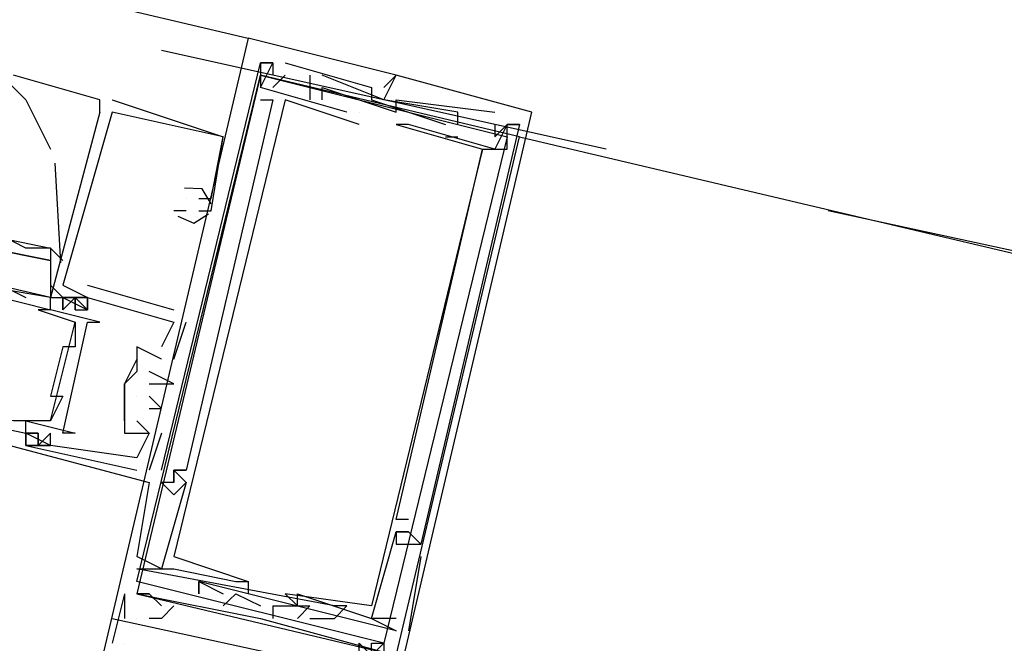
# Model space of a CAD drawing. Header units: feet. Extents: x -79 to 198, y -22 to 181.
# Tile 70 of 96: x 116.593 to 117.657, y 93.218 to 93.891. Entities that reach past the tile are written whole.
import ezdxf

# ---------------------------------------------------------------- set-up
doc = ezdxf.new("R2010")
doc.units = ezdxf.units.FT
doc.layers.add('A-LINEA', color=7, linetype='CONTINUOUS')

msp = doc.modelspace()

# ---------------------------------------------------------------- linework, layer by layer
at = {"layer": 'A-LINEA'}
for p, q in [((108.5333, 95.8311), (116.84, 93.8711)), ((116.84, 93.8711), (116.84, 93.8711)), ((116.84, 93.8711), (116.84, 93.8711)), ((116.84, 93.8711), (116.84, 93.8711)), ((117.2267, 93.7511), (116.7467, 93.8578)), ((116.8533, 93.8444), (116.8533, 93.8444)), ((116.8533, 93.8444), (116.8533, 93.8444)), ((116.8533, 93.8444), (116.8533, 93.8444)), ((116.8533, 93.8444), (116.8533, 93.8444)), ((116.8533, 93.8444), (116.8533, 93.8444)), ((116.8533, 93.8444), (116.8533, 93.8444)), ((116.8667, 93.8444), (116.8667, 93.8444)), ((116.8667, 93.8444), (116.8667, 93.8444)), ((116.8667, 93.8444), (116.8667, 93.8444)), ((116.8667, 93.8444), (116.8667, 93.8444)), ((116.8667, 93.8444), (116.8667, 93.8444)), ((116.8667, 93.8444), (116.8667, 93.8444)), ((116.88, 93.8444), (116.88, 93.8444)), ((116.88, 93.8444), (116.88, 93.8444)), ((116.88, 93.8444), (116.88, 93.8444)), ((116.68, 93.8044), (116.5867, 93.8311)), ((116.8533, 93.8311), (116.8533, 93.8311)), ((116.8533, 93.8311), (116.8533, 93.8311)), ((116.8533, 93.8311), (116.8533, 93.8311)), ((116.8667, 93.8178), (116.88, 93.8311)), ((116.8667, 93.8311), (116.8667, 93.8311)), ((116.8667, 93.8178), (116.88, 93.8311)), ((116.8667, 93.8311), (116.8667, 93.8311)), ((116.8667, 93.8178), (116.88, 93.8311)), ((116.8667, 93.8311), (116.8667, 93.8311)), ((116.88, 93.8311), (116.88, 93.8311)), ((116.88, 93.8311), (116.88, 93.8311)), ((116.88, 93.8311), (116.88, 93.8311)), ((116.9067, 93.8311), (116.9067, 93.8044)), ((116.9067, 93.8311), (116.9067, 93.8311)), ((116.9067, 93.8311), (116.9067, 93.8044)), ((116.9067, 93.8311), (116.9067, 93.8311)), ((116.9067, 93.8311), (116.9067, 93.8044)), ((116.9067, 93.8311), (116.9067, 93.8311)), ((116.9867, 93.8044), (116.92, 93.8311)), ((116.92, 93.8311), (116.92, 93.8311)), ((116.9867, 93.8044), (116.92, 93.8311)), ((116.92, 93.8311), (116.92, 93.8311)), ((116.9867, 93.8044), (116.92, 93.8311)), ((116.92, 93.8311), (116.92, 93.8311)), ((117, 93.8311), (117, 93.8311)), ((117, 93.8311), (117, 93.8311)), ((117, 93.8311), (117, 93.8311)), ((117, 93.8311), (117, 93.8311)), ((117, 93.8311), (117, 93.8311)), ((117, 93.8311), (117, 93.8311)), ((116.8533, 93.8178), (116.8533, 93.8178)), ((116.8533, 93.8178), (116.8533, 93.8178)), ((116.8533, 93.8178), (116.8533, 93.8178)), ((116.8533, 93.8178), (116.8533, 93.8178)), ((116.8533, 93.8178), (116.8533, 93.8178)), ((116.8533, 93.8178), (116.8533, 93.8178)), ((116.8667, 93.8178), (116.8667, 93.8178)), ((116.8667, 93.8178), (116.8667, 93.8178)), ((116.8667, 93.8178), (116.8667, 93.8178)), ((116.92, 93.8178), (116.92, 93.8178)), ((116.92, 93.8178), (116.92, 93.8178)), ((116.92, 93.8178), (116.92, 93.8178)), ((116.9733, 93.8178), (116.9733, 93.8178)), ((116.9733, 93.8178), (116.9733, 93.8178)), ((116.9733, 93.8178), (116.9733, 93.8178)), ((116.9867, 93.8178), (116.9867, 93.8178)), ((116.9867, 93.8178), (116.9867, 93.8178)), ((116.9867, 93.8178), (116.9867, 93.8178)), ((116.68, 93.7911), (116.68, 93.8044)), ((116.68, 93.7911), (116.68, 93.8044)), ((116.68, 93.7911), (116.68, 93.8044)), ((116.6933, 93.8044), (116.8133, 93.7644)), ((116.6933, 93.8044), (116.6933, 93.8044)), ((116.6933, 93.8044), (116.8133, 93.7644)), ((116.6933, 93.8044), (116.6933, 93.8044)), ((116.6933, 93.8044), (116.8133, 93.7644)), ((116.6933, 93.8044), (116.6933, 93.8044)), ((116.8533, 93.8044), (116.8533, 93.8044)), ((116.8533, 93.8044), (116.8533, 93.8044)), ((116.8533, 93.8044), (116.8533, 93.8044)), ((116.8667, 93.8044), (116.8667, 93.8044)), ((116.8667, 93.8044), (116.8667, 93.8044)), ((116.8667, 93.8044), (116.8667, 93.8044)), ((116.88, 93.8044), (116.88, 93.8044)), ((116.88, 93.8044), (116.88, 93.8044)), ((116.88, 93.8044), (116.88, 93.8044)), ((116.9067, 93.8044), (116.9067, 93.8044)), ((116.9067, 93.8044), (116.9067, 93.8044)), ((116.9067, 93.8044), (116.9067, 93.8044)), ((116.92, 93.8044), (116.92, 93.8044)), ((116.92, 93.8044), (116.92, 93.8044)), ((116.92, 93.8044), (116.92, 93.8044)), ((116.9733, 93.8044), (116.9733, 93.8044)), ((116.9733, 93.8044), (116.9733, 93.8044)), ((116.9733, 93.8044), (116.9733, 93.8044)), ((116.9867, 93.8044), (116.9867, 93.8044)), ((116.9867, 93.8044), (116.9867, 93.8044)), ((116.9867, 93.8044), (116.9867, 93.8044)), ((116.9867, 93.8044), (116.9867, 93.8044)), ((116.9867, 93.8044), (116.9867, 93.8044)), ((116.9867, 93.8044), (116.9867, 93.8044)), ((117, 93.8044), (117, 93.8044)), ((117, 93.8044), (117, 93.8044)), ((117, 93.8044), (117, 93.8044)), ((116.68, 93.7911), (116.68, 93.7911)), ((116.68, 93.7911), (116.68, 93.7911)), ((116.68, 93.7911), (116.68, 93.7911)), ((116.6933, 93.7911), (116.6933, 93.7911)), ((116.6933, 93.7911), (116.6933, 93.7911)), ((116.6933, 93.7911), (116.6933, 93.7911)), ((116.6933, 93.7911), (116.6933, 93.7911)), ((116.6933, 93.7911), (116.6933, 93.7911)), ((116.6933, 93.7911), (116.6933, 93.7911)), ((116.9467, 93.7911), (116.9467, 93.7911)), ((116.9467, 93.7911), (116.9467, 93.7911)), ((116.9467, 93.7911), (116.9467, 93.7911)), ((116.96, 93.7911), (116.96, 93.7911)), ((116.96, 93.7911), (116.96, 93.7911)), ((116.96, 93.7911), (116.96, 93.7911)), ((116.96, 93.7911), (116.96, 93.7911)), ((116.96, 93.7911), (116.96, 93.7911)), ((116.96, 93.7911), (116.96, 93.7911)), ((117, 93.7911), (117, 93.7911)), ((117, 93.7911), (117, 93.7911)), ((117, 93.7911), (117, 93.7911)), ((117.0667, 93.7911), (117.0667, 93.7911)), ((117.0667, 93.7911), (117.0667, 93.7911)), ((117.0667, 93.7911), (117.0667, 93.7911)), ((117.1067, 93.7911), (117.1067, 93.7911)), ((117.1067, 93.7911), (117.1067, 93.7911)), ((117.1067, 93.7911), (117.1067, 93.7911)), ((117.1467, 93.7911), (117.1467, 93.7911)), ((117.1467, 93.7911), (117.1467, 93.7911)), ((117.1467, 93.7911), (117.1467, 93.7911)), ((116.96, 93.7778), (116.96, 93.7778)), ((116.96, 93.7778), (116.96, 93.7778)), ((116.96, 93.7778), (116.96, 93.7778)), ((117, 93.7778), (117, 93.7778)), ((117, 93.7778), (117, 93.7778)), ((117, 93.7778), (117, 93.7778)), ((117, 93.7778), (117, 93.7778)), ((117, 93.7778), (117, 93.7778)), ((117, 93.7778), (117, 93.7778)), ((117.0133, 93.7778), (117.0133, 93.7778)), ((117.0133, 93.7778), (117.0133, 93.7778)), ((117.0133, 93.7778), (117.0133, 93.7778)), ((117.0133, 93.7778), (117.0133, 93.7778)), ((117.0133, 93.7778), (117.0133, 93.7778)), ((117.0133, 93.7778), (117.0133, 93.7778)), ((117.0533, 93.7778), (117.0533, 93.7778)), ((117.0533, 93.7778), (117.0533, 93.7778)), ((117.0533, 93.7778), (117.0533, 93.7778)), ((117.0667, 93.7778), (117.0667, 93.7778)), ((117.0667, 93.7778), (117.0667, 93.7778)), ((117.0667, 93.7778), (117.0667, 93.7778)), ((117.1067, 93.7778), (117.1067, 93.7778)), ((117.1067, 93.7778), (117.1067, 93.7778)), ((117.1067, 93.7778), (117.1067, 93.7778)), ((117.12, 93.7778), (117.12, 93.7778)), ((117.12, 93.7778), (117.12, 93.7778)), ((117.12, 93.7778), (117.12, 93.7778)), ((117.12, 93.7778), (117.12, 93.7778)), ((117.12, 93.7778), (117.12, 93.7778)), ((117.12, 93.7778), (117.12, 93.7778)), ((117.12, 93.7778), (117.12, 93.7778)), ((117.12, 93.7778), (117.12, 93.7778)), ((117.12, 93.7778), (117.12, 93.7778)), ((117.12, 93.7778), (117.12, 93.7778)), ((117.12, 93.7778), (117.12, 93.7778)), ((117.12, 93.7778), (117.12, 93.7778)), ((117.12, 93.7778), (117.12, 93.7778)), ((117.12, 93.7778), (117.12, 93.7778)), ((117.12, 93.7778), (117.12, 93.7778)), ((117.1333, 93.7778), (117.1333, 93.7778)), ((117.1333, 93.7778), (117.1333, 93.7778)), ((117.1333, 93.7778), (117.1333, 93.7778)), ((117.1333, 93.7778), (117.1333, 93.7778)), ((117.1333, 93.7778), (117.1333, 93.7778)), ((117.1333, 93.7778), (117.1333, 93.7778)), ((117.1333, 93.7778), (117.1333, 93.7778)), ((117.1333, 93.7778), (117.1333, 93.7778)), ((117.1333, 93.7778), (117.1333, 93.7778)), ((116.8133, 93.7644), (116.8133, 93.7644)), ((116.8133, 93.7644), (116.8133, 93.7644)), ((116.8133, 93.7644), (116.8133, 93.7644)), ((116.8133, 93.7644), (116.8133, 93.7644)), ((116.8133, 93.7644), (116.8133, 93.7644)), ((116.8133, 93.7644), (116.8133, 93.7644)), ((117.0533, 93.7644), (117.0667, 93.7644)), ((117.0533, 93.7644), (117.0533, 93.7644)), ((117.0533, 93.7644), (117.0667, 93.7644)), ((117.0533, 93.7644), (117.0533, 93.7644)), ((117.0533, 93.7644), (117.0667, 93.7644)), ((117.0533, 93.7644), (117.0533, 93.7644)), ((117.0667, 93.7644), (117.0667, 93.7644)), ((117.0667, 93.7644), (117.0667, 93.7644)), ((117.0667, 93.7644), (117.0667, 93.7644)), ((117.1067, 93.7644), (117.1067, 93.7644)), ((117.1067, 93.7644), (117.1067, 93.7644)), ((117.1067, 93.7644), (117.1067, 93.7644)), ((117.1333, 93.7644), (121.0933, 92.8311)), ((117.0933, 93.7511), (117.0933, 93.7511)), ((117.0933, 93.7511), (117.0933, 93.7511)), ((117.0933, 93.7511), (117.0933, 93.7511)), ((117.0933, 93.7511), (117.0933, 93.7511)), ((117.0933, 93.7511), (117.0933, 93.7511)), ((117.0933, 93.7511), (117.0933, 93.7511)), ((117.0933, 93.7511), (117.0933, 93.7511)), ((117.0933, 93.7511), (117.0933, 93.7511)), ((117.0933, 93.7511), (117.0933, 93.7511)), ((117.0933, 93.7511), (117.0933, 93.7511)), ((117.0933, 93.7511), (117.0933, 93.7511)), ((117.0933, 93.7511), (117.0933, 93.7511)), ((117.1067, 93.7511), (117.1067, 93.7511)), ((117.1067, 93.7511), (117.1067, 93.7511)), ((117.1067, 93.7511), (117.1067, 93.7511)), ((117.1067, 93.7511), (117.1067, 93.7511)), ((117.1067, 93.7511), (117.1067, 93.7511)), ((117.1067, 93.7511), (117.1067, 93.7511)), ((117.12, 93.7511), (117.12, 93.7511)), ((117.12, 93.7511), (117.12, 93.7511)), ((117.12, 93.7511), (117.12, 93.7511)), ((117.12, 93.7511), (117.12, 93.7511)), ((117.12, 93.7511), (117.12, 93.7511)), ((117.12, 93.7511), (117.12, 93.7511)), ((116.6379, 93.6284), (116.6317, 93.7361)), ((116.7733, 93.6978), (116.7733, 93.6978)), ((116.7733, 93.6978), (116.7733, 93.6978)), ((116.7733, 93.6978), (116.7733, 93.6978)), ((116.7867, 93.6978), (116.7867, 93.6978)), ((116.7867, 93.6978), (116.7867, 93.6978)), ((116.7867, 93.6978), (116.7867, 93.6978)), ((116.8, 93.6978), (116.8, 93.6978)), ((116.8, 93.6978), (116.8, 93.6978)), ((116.8, 93.6978), (116.8, 93.6978)), ((116.7733, 93.6844), (116.76, 93.6844)), ((116.76, 93.6844), (116.76, 93.6844)), ((116.7733, 93.6844), (116.76, 93.6844)), ((116.76, 93.6844), (116.76, 93.6844)), ((116.7733, 93.6844), (116.76, 93.6844)), ((116.76, 93.6844), (116.76, 93.6844)), ((116.7733, 93.6844), (116.7733, 93.6844)), ((116.7733, 93.6844), (116.7733, 93.6844)), ((116.7733, 93.6844), (116.7733, 93.6844)), ((116.7867, 93.6844), (116.7867, 93.6844)), ((116.7867, 93.6844), (116.7867, 93.6844)), ((116.7867, 93.6844), (116.7867, 93.6844)), ((116.8, 93.6844), (116.8, 93.6844)), ((116.8, 93.6844), (116.8, 93.6844)), ((116.8, 93.6844), (116.8, 93.6844)), ((117.96, 93.5778), (117.4667, 93.6844)), ((116.64, 93.6311), (116.6267, 93.6444)), ((116.6267, 93.5911), (116.4533, 93.6311)), ((116.6267, 93.5911), (116.5467, 93.6044)), ((116.5733, 93.6044), (116.6, 93.5911)), ((116.64, 93.5911), (116.6267, 93.6044)), ((116.64, 93.6044), (116.64, 93.6044)), ((116.64, 93.6044), (116.64, 93.6044)), ((116.64, 93.6044), (116.64, 93.6044)), ((116.6667, 93.6044), (116.76, 93.5778)), ((116.6667, 93.6044), (116.6667, 93.6044)), ((116.6667, 93.6044), (116.76, 93.5778)), ((116.6667, 93.6044), (116.6667, 93.6044)), ((116.6667, 93.6044), (116.76, 93.5778)), ((116.6667, 93.6044), (116.6667, 93.6044)), ((116.6267, 93.5911), (116.6267, 93.5911)), ((116.6267, 93.5911), (116.6267, 93.5911)), ((116.6267, 93.5911), (116.6267, 93.5911)), ((116.6267, 93.5911), (116.6267, 93.5911)), ((116.64, 93.5911), (116.64, 93.5778)), ((116.64, 93.5911), (116.64, 93.5911)), ((116.64, 93.5911), (116.64, 93.5778)), ((116.64, 93.5911), (116.64, 93.5911)), ((116.64, 93.5911), (116.64, 93.5778)), ((116.64, 93.5911), (116.64, 93.5911)), ((116.6533, 93.5911), (116.6533, 93.5911)), ((116.6533, 93.5911), (116.6533, 93.5911)), ((116.6533, 93.5911), (116.6533, 93.5911)), ((116.6667, 93.5911), (116.6667, 93.5911)), ((116.6667, 93.5911), (116.6667, 93.5911)), ((116.6667, 93.5911), (116.6667, 93.5911)), ((116.6667, 93.5911), (116.6667, 93.5911)), ((116.6667, 93.5911), (116.6667, 93.5911)), ((116.6667, 93.5911), (116.6667, 93.5911)), ((116.6667, 93.5911), (116.6667, 93.5911)), ((116.6667, 93.5911), (116.6667, 93.5911)), ((116.6667, 93.5911), (116.6667, 93.5911)), ((116.6133, 93.5778), (116.6133, 93.5778)), ((116.6267, 93.5778), (116.6267, 93.5778)), ((116.6267, 93.5778), (116.6267, 93.5778)), ((116.6533, 93.5778), (116.6533, 93.5778)), ((116.6533, 93.5778), (116.6533, 93.5778)), ((116.6533, 93.5778), (116.6533, 93.5778)), ((116.6533, 93.5778), (116.6533, 93.5778)), ((116.6533, 93.5778), (116.6533, 93.5778)), ((116.6533, 93.5778), (116.6533, 93.5778)), ((116.6667, 93.5778), (116.6667, 93.5778)), ((116.6667, 93.5778), (116.6667, 93.5778)), ((116.6667, 93.5778), (116.6667, 93.5778)), ((116.6667, 93.5778), (116.6667, 93.5778)), ((116.6667, 93.5778), (116.6667, 93.5778)), ((116.6667, 93.5778), (116.6667, 93.5778)), ((116.76, 93.5778), (116.76, 93.5778)), ((116.76, 93.5778), (116.76, 93.5778)), ((116.76, 93.5778), (116.76, 93.5778)), ((116.6267, 93.4578), (116.6533, 93.5644)), ((116.6267, 93.4578), (116.6533, 93.5644)), ((116.6267, 93.4578), (116.6533, 93.5644)), ((116.6533, 93.5644), (116.6533, 93.5644)), ((116.6667, 93.5644), (116.6667, 93.5644)), ((116.68, 93.5644), (116.68, 93.5644)), ((116.76, 93.5644), (116.76, 93.5644)), ((116.76, 93.5644), (116.76, 93.5644)), ((116.76, 93.5644), (116.76, 93.5644)), ((116.76, 93.5644), (116.76, 93.5644)), ((116.76, 93.5644), (116.76, 93.5644)), ((116.76, 93.5644), (116.76, 93.5644)), ((116.7733, 93.5644), (116.7733, 93.5644)), ((116.7733, 93.5644), (116.7733, 93.5644)), ((116.7733, 93.5644), (116.7733, 93.5644)), ((116.6533, 93.5511), (116.6533, 93.5511)), ((116.64, 93.5378), (116.64, 93.5378)), ((116.6533, 93.5378), (116.6533, 93.5378)), ((116.72, 93.5378), (116.72, 93.5378)), ((116.72, 93.5378), (116.72, 93.5378)), ((116.72, 93.5378), (116.72, 93.5378)), ((116.7467, 93.5378), (116.7467, 93.5378)), ((116.7467, 93.5378), (116.7467, 93.5378)), ((116.7467, 93.5378), (116.7467, 93.5378)), ((116.72, 93.5244), (116.72, 93.5244)), ((116.72, 93.5244), (116.72, 93.5111)), ((116.72, 93.5244), (116.72, 93.5244)), ((116.72, 93.5244), (116.72, 93.5244)), ((116.7467, 93.5244), (116.7467, 93.5244)), ((116.7467, 93.5244), (116.7467, 93.5244)), ((116.7467, 93.5244), (116.7467, 93.5244)), ((116.7467, 93.5244), (116.7467, 93.5244)), ((116.7467, 93.5244), (116.7467, 93.5244)), ((116.7467, 93.5244), (116.7467, 93.5244)), ((116.7467, 93.5244), (116.7467, 93.5244)), ((116.7467, 93.5244), (116.7467, 93.5244)), ((116.7467, 93.5244), (116.7467, 93.5244)), ((116.76, 93.5244), (116.76, 93.5244)), ((116.76, 93.5244), (116.76, 93.5244)), ((116.76, 93.5244), (116.76, 93.5244)), ((116.7333, 93.5111), (116.7333, 93.5111)), ((116.7333, 93.5111), (116.7333, 93.5111)), ((116.7333, 93.5111), (116.7333, 93.5111)), ((116.3333, 93.4978), (116.7333, 93.3911)), ((116.7067, 93.4978), (116.7067, 93.4978)), ((116.7067, 93.4978), (116.7067, 93.4978)), ((116.7067, 93.4978), (116.7067, 93.4978)), ((116.7067, 93.4978), (116.7067, 93.4978)), ((116.7067, 93.4978), (116.7067, 93.4978)), ((116.7333, 93.4978), (116.7333, 93.4978)), ((116.7333, 93.4978), (116.7333, 93.4978)), ((116.7333, 93.4978), (116.7333, 93.4978)), ((116.7467, 93.4978), (116.7467, 93.4978)), ((116.7467, 93.4978), (116.7467, 93.4978)), ((116.7467, 93.4978), (116.7467, 93.4978)), ((116.76, 93.4978), (116.76, 93.4978)), ((116.76, 93.4978), (116.76, 93.4978)), ((116.76, 93.4978), (116.76, 93.4978)), ((116.6267, 93.4844), (116.6267, 93.4844)), ((116.64, 93.4844), (116.64, 93.4844)), ((116.72, 93.4844), (116.72, 93.4844)), ((116.72, 93.4844), (116.72, 93.4844)), ((116.72, 93.4844), (116.72, 93.4844)), ((116.7333, 93.4844), (116.7333, 93.4844)), ((116.7333, 93.4844), (116.7333, 93.4844)), ((116.7333, 93.4844), (116.7333, 93.4844)), ((116.7067, 93.4711), (116.7067, 93.4711)), ((116.7067, 93.4711), (116.7067, 93.4711)), ((116.7067, 93.4711), (116.7067, 93.4711)), ((116.7333, 93.4711), (116.7333, 93.4711)), ((116.7333, 93.4711), (116.7333, 93.4711)), ((116.7333, 93.4711), (116.7333, 93.4711)), ((116.7467, 93.4711), (116.7467, 93.4711)), ((116.7467, 93.4711), (116.7467, 93.4711)), ((116.7467, 93.4711), (116.7467, 93.4711)), ((116.6, 93.4578), (116.6, 93.4578)), ((116.6267, 93.4578), (116.6267, 93.4578)), ((116.72, 93.4578), (116.72, 93.4578)), ((116.72, 93.4578), (116.72, 93.4578)), ((116.72, 93.4578), (116.72, 93.4578)), ((116.6, 93.4444), (116.6, 93.4444)), ((116.6, 93.4444), (116.6, 93.4444)), ((116.6, 93.4444), (116.6, 93.4444)), ((116.6, 93.4444), (116.6, 93.4444)), ((116.6, 93.4444), (116.6, 93.4444)), ((116.6, 93.4444), (116.6, 93.4444)), ((116.6, 93.4444), (116.6, 93.4444)), ((116.6133, 93.4444), (116.6, 93.4444)), ((116.6133, 93.4444), (116.6133, 93.4444)), ((116.6133, 93.4444), (116.6133, 93.4444)), ((116.6133, 93.4444), (116.6133, 93.4444)), ((116.6133, 93.4444), (116.6133, 93.4444)), ((116.6267, 93.4311), (116.6267, 93.4444)), ((116.6267, 93.4311), (116.6267, 93.4444)), ((116.64, 93.4444), (116.64, 93.4444)), ((116.6533, 93.4444), (116.6533, 93.4444)), ((116.7067, 93.4444), (116.7067, 93.4444)), ((116.7067, 93.4444), (116.7067, 93.4444)), ((116.7067, 93.4444), (116.7067, 93.4444)), ((116.72, 93.4444), (116.72, 93.4444)), ((116.72, 93.4444), (116.72, 93.4444)), ((116.72, 93.4444), (116.72, 93.4444)), ((116.7467, 93.4444), (116.7333, 93.4044)), ((116.7333, 93.4444), (116.7333, 93.4444)), ((116.7333, 93.4444), (116.7333, 93.4444)), ((116.7467, 93.4444), (116.7333, 93.4044)), ((116.7333, 93.4444), (116.7333, 93.4444)), ((116.7333, 93.4444), (116.7333, 93.4444)), ((116.7467, 93.4444), (116.7333, 93.4044)), ((116.7333, 93.4444), (116.7333, 93.4444)), ((116.7333, 93.4444), (116.7333, 93.4444)), ((116.7467, 93.4444), (116.7467, 93.4444)), ((116.7467, 93.4444), (116.7467, 93.4444)), ((116.7467, 93.4444), (116.7467, 93.4444)), ((116.6, 93.4311), (116.6, 93.4311)), ((116.6, 93.4311), (116.6, 93.4311)), ((116.6, 93.4311), (116.6, 93.4311)), ((116.6, 93.4311), (116.6, 93.4311)), ((116.6, 93.4311), (116.6, 93.4311)), ((116.6, 93.4311), (116.6, 93.4311)), ((116.6267, 93.4311), (116.6267, 93.4311)), ((116.6267, 93.4311), (116.6267, 93.4311)), ((116.6267, 93.4311), (116.6267, 93.4311)), ((116.6267, 93.4311), (116.6267, 93.4311)), ((116.72, 93.4178), (116.72, 93.4178)), ((116.72, 93.4178), (116.72, 93.4178)), ((116.72, 93.4178), (116.72, 93.4178)), ((116.72, 93.4044), (116.72, 93.4044)), ((116.72, 93.4044), (116.72, 93.4044)), ((116.72, 93.4044), (116.72, 93.4044)), ((116.7333, 93.4044), (116.7333, 93.4044)), ((116.7333, 93.4044), (116.7333, 93.4044)), ((116.7333, 93.4044), (116.7333, 93.4044)), ((116.7467, 93.4044), (116.7467, 93.4044)), ((116.7467, 93.4044), (116.7467, 93.4044)), ((116.7467, 93.4044), (116.7467, 93.4044)), ((116.76, 93.4044), (116.76, 93.4044)), ((116.76, 93.4044), (116.76, 93.4044)), ((116.76, 93.4044), (116.76, 93.4044)), ((116.76, 93.4044), (116.76, 93.4044)), ((116.76, 93.4044), (116.76, 93.4044)), ((116.76, 93.4044), (116.76, 93.4044)), ((116.76, 93.4044), (116.76, 93.4044)), ((116.76, 93.4044), (116.76, 93.4044)), ((116.76, 93.4044), (116.76, 93.4044)), ((116.7733, 93.4044), (116.7733, 93.4044)), ((116.7733, 93.4044), (116.7733, 93.4044)), ((116.7733, 93.4044), (116.7733, 93.4044)), ((116.7333, 93.3911), (116.72, 93.3111)), ((116.7333, 93.3911), (116.72, 93.3111)), ((116.7333, 93.3911), (116.72, 93.3111)), ((116.7333, 93.3911), (116.7333, 93.3911)), ((116.7333, 93.3911), (116.7333, 93.3911)), ((116.7333, 93.3911), (116.7333, 93.3911)), ((116.7467, 93.3911), (116.7467, 93.3911)), ((116.7467, 93.3911), (116.7467, 93.3911)), ((116.7467, 93.3911), (116.7467, 93.3911)), ((116.7467, 93.3911), (116.7467, 93.3911)), ((116.7467, 93.3911), (116.7467, 93.3911)), ((116.7467, 93.3911), (116.7467, 93.3911)), ((116.76, 93.3911), (116.76, 93.3911)), ((116.76, 93.3911), (116.76, 93.3911)), ((116.76, 93.3911), (116.76, 93.3911)), ((116.76, 93.3911), (116.76, 93.3911)), ((116.76, 93.3911), (116.76, 93.3911)), ((116.76, 93.3911), (116.76, 93.3911)), ((116.7733, 93.3911), (116.7733, 93.3911)), ((116.7733, 93.3911), (116.7733, 93.3911)), ((116.7733, 93.3911), (116.7733, 93.3911)), ((116.7733, 93.3911), (116.7733, 93.3911)), ((116.7733, 93.3911), (116.7733, 93.3911)), ((116.7733, 93.3911), (116.7733, 93.3911)), ((116.76, 93.3778), (116.76, 93.3778)), ((116.76, 93.3778), (116.76, 93.3778)), ((116.76, 93.3778), (116.76, 93.3778)), ((117, 93.3511), (117, 93.3511)), ((117.0133, 93.3511), (117, 93.3511)), ((117, 93.3511), (117, 93.3511)), ((117.0133, 93.3511), (117, 93.3511)), ((117, 93.3511), (117, 93.3511)), ((117.0133, 93.3511), (117, 93.3511)), ((117, 93.3511), (117, 93.3511)), ((117.0133, 93.3511), (117, 93.3511)), ((117, 93.3511), (117, 93.3511)), ((117.0133, 93.3511), (117, 93.3511)), ((117, 93.3511), (117, 93.3511)), ((117.0133, 93.3511), (117, 93.3511)), ((117.0133, 93.3511), (117.0133, 93.3511)), ((117.0133, 93.3511), (117.0133, 93.3511)), ((117.0133, 93.3511), (117.0133, 93.3511)), ((117.0133, 93.3511), (117.0133, 93.3511)), ((117.0133, 93.3511), (117.0133, 93.3511)), ((117.0133, 93.3511), (117.0133, 93.3511)), ((117, 93.3378), (117, 93.3378)), ((117, 93.3378), (117, 93.3378)), ((117, 93.3378), (117, 93.3378)), ((117, 93.3378), (117, 93.3378)), ((117, 93.3378), (117, 93.3378)), ((117, 93.3378), (117, 93.3378)), ((117, 93.3378), (117, 93.3378)), ((117, 93.3378), (117, 93.3378)), ((117, 93.3378), (117, 93.3378)), ((117.0133, 93.3378), (117.0133, 93.3378)), ((117.0133, 93.3378), (117.0133, 93.3378)), ((117.0133, 93.3378), (117.0133, 93.3378)), ((117.0133, 93.3378), (117.0133, 93.3378)), ((117.0133, 93.3378), (117.0133, 93.3378)), ((117.0133, 93.3378), (117.0133, 93.3378)), ((117.0133, 93.3378), (117.0133, 93.3378)), ((117.0133, 93.3378), (117.0133, 93.3378)), ((117.0133, 93.3378), (117.0133, 93.3378)), ((117, 93.3244), (117, 93.3244)), ((117, 93.3244), (117, 93.3244)), ((117, 93.3244), (117, 93.3244)), ((117.0267, 93.3244), (117.0267, 93.3244)), ((117.0267, 93.3244), (117.0267, 93.3244)), ((117.0267, 93.3244), (117.0267, 93.3244)), ((117.0267, 93.3244), (117.0267, 93.3244)), ((117.0267, 93.3244), (117.0267, 93.3244)), ((117.0267, 93.3244), (117.0267, 93.3244)), ((116.7467, 93.2978), (116.72, 93.3111)), ((116.72, 93.3111), (116.72, 93.3111)), ((116.72, 93.3111), (116.72, 93.3111)), ((116.7467, 93.2978), (116.72, 93.3111)), ((116.72, 93.3111), (116.72, 93.3111)), ((116.72, 93.3111), (116.72, 93.3111)), ((116.7467, 93.2978), (116.72, 93.3111)), ((116.72, 93.3111), (116.72, 93.3111)), ((116.72, 93.3111), (116.72, 93.3111)), ((116.76, 93.3111), (116.76, 93.3111)), ((116.76, 93.3111), (116.76, 93.3111)), ((116.76, 93.3111), (116.76, 93.3111)), ((117.0267, 93.3111), (117.0133, 93.2311)), ((117.0267, 93.3111), (117.0133, 93.2311)), ((117.0267, 93.3111), (117.0133, 93.2311)), ((117.0267, 93.3111), (117.0267, 93.3111)), ((117.0267, 93.3111), (117.0267, 93.3111)), ((117.0267, 93.3111), (117.0267, 93.3111)), ((116.72, 93.2978), (116.72, 93.2978)), ((116.72, 93.2978), (116.72, 93.2978)), ((116.72, 93.2978), (116.72, 93.2978)), ((116.72, 93.2978), (116.72, 93.2978)), ((116.72, 93.2978), (116.72, 93.2978)), ((116.72, 93.2978), (116.72, 93.2978)), ((116.7467, 93.2978), (116.7467, 93.2978)), ((116.7467, 93.2978), (116.7467, 93.2978)), ((116.7467, 93.2978), (116.7467, 93.2978)), ((116.76, 93.2978), (116.76, 93.2978)), ((116.76, 93.2978), (116.76, 93.2978)), ((116.76, 93.2978), (116.76, 93.2978)), ((116.7867, 93.2978), (116.7867, 93.2978)), ((116.7867, 93.2978), (116.7867, 93.2978)), ((116.7867, 93.2978), (116.7867, 93.2978)), ((116.7867, 93.2978), (116.7867, 93.2978)), ((116.7867, 93.2978), (116.7867, 93.2978)), ((116.7867, 93.2978), (116.7867, 93.2978)), ((117, 93.2311), (116.7867, 93.2844)), ((116.7867, 93.2844), (116.7867, 93.2844)), ((116.7867, 93.2844), (116.7867, 93.2844)), ((116.7867, 93.2844), (116.7867, 93.2844)), ((117, 93.2311), (116.7867, 93.2844)), ((116.7867, 93.2844), (116.7867, 93.2844)), ((116.7867, 93.2844), (116.7867, 93.2844)), ((116.7867, 93.2844), (116.7867, 93.2844)), ((117, 93.2311), (116.7867, 93.2844)), ((116.7867, 93.2844), (116.7867, 93.2844)), ((116.7867, 93.2844), (116.7867, 93.2844)), ((116.7867, 93.2844), (116.7867, 93.2844)), ((116.8267, 93.2844), (116.8267, 93.2844)), ((116.8267, 93.2844), (116.8267, 93.2844)), ((116.8267, 93.2844), (116.8267, 93.2844)), ((116.8267, 93.2844), (116.8267, 93.2844)), ((116.8267, 93.2844), (116.8267, 93.2844)), ((116.8267, 93.2844), (116.8267, 93.2844)), ((116.84, 93.2844), (116.84, 93.2844)), ((116.84, 93.2844), (116.84, 93.2844)), ((116.84, 93.2844), (116.84, 93.2844)), ((116.84, 93.2844), (116.84, 93.2844)), ((116.84, 93.2844), (116.84, 93.2844)), ((116.84, 93.2844), (116.84, 93.2844)), ((116.7067, 93.2711), (116.6933, 93.2178)), ((116.7067, 93.2711), (116.6933, 93.2178)), ((116.7067, 93.2711), (116.6933, 93.2178)), ((116.7067, 93.2711), (116.7067, 93.2711)), ((116.7067, 93.2711), (116.7067, 93.2711)), ((116.7067, 93.2711), (116.7067, 93.2711)), ((116.72, 93.2711), (116.8533, 93.2444)), ((116.72, 93.2711), (116.72, 93.2711)), ((116.72, 93.2711), (116.8533, 93.2444)), ((116.72, 93.2711), (116.72, 93.2711)), ((116.72, 93.2711), (116.8533, 93.2444)), ((116.72, 93.2711), (116.72, 93.2711)), ((116.7867, 93.2711), (116.7867, 93.2711)), ((116.7867, 93.2711), (116.7867, 93.2711)), ((116.7867, 93.2711), (116.7867, 93.2711)), ((116.8133, 93.2711), (116.8133, 93.2711)), ((116.8133, 93.2711), (116.8133, 93.2711)), ((116.8133, 93.2711), (116.8133, 93.2711)), ((116.8267, 93.2711), (116.8267, 93.2711)), ((116.8267, 93.2711), (116.8267, 93.2711)), ((116.8267, 93.2711), (116.8267, 93.2711)), ((116.84, 93.2711), (116.84, 93.2711)), ((116.84, 93.2711), (116.84, 93.2711)), ((116.84, 93.2711), (116.84, 93.2711)), ((116.88, 93.2711), (116.88, 93.2711)), ((116.88, 93.2711), (116.88, 93.2711)), ((116.88, 93.2711), (116.88, 93.2711)), ((116.88, 93.2711), (116.88, 93.2711)), ((116.88, 93.2711), (116.88, 93.2711)), ((116.88, 93.2711), (116.88, 93.2711)), ((116.8933, 93.2711), (116.8933, 93.2711)), ((116.8933, 93.2711), (116.8933, 93.2711)), ((116.8933, 93.2711), (116.8933, 93.2711)), ((116.8933, 93.2711), (116.8933, 93.2711)), ((116.8933, 93.2711), (116.8933, 93.2711)), ((116.8933, 93.2711), (116.8933, 93.2711)), ((116.8133, 93.2578), (116.8133, 93.2578)), ((116.8133, 93.2578), (116.8133, 93.2578)), ((116.8133, 93.2578), (116.8133, 93.2578)), ((116.8533, 93.2578), (116.8533, 93.2578)), ((116.8533, 93.2578), (116.8533, 93.2578)), ((116.8533, 93.2578), (116.8533, 93.2578)), ((116.8533, 93.2578), (116.8533, 93.2578)), ((116.8533, 93.2578), (116.8533, 93.2578)), ((116.8533, 93.2578), (116.8533, 93.2578)), ((116.8533, 93.2578), (116.8533, 93.2578)), ((116.8533, 93.2578), (116.8533, 93.2578)), ((116.8533, 93.2578), (116.8533, 93.2578)), ((116.8667, 93.2578), (116.8667, 93.2578)), ((116.8667, 93.2578), (116.8667, 93.2578)), ((116.8667, 93.2578), (116.8667, 93.2578)), ((116.8667, 93.2578), (116.8667, 93.2444)), ((116.8667, 93.2578), (116.8667, 93.2578)), ((116.8667, 93.2578), (116.8667, 93.2444)), ((116.8667, 93.2578), (116.8667, 93.2578)), ((116.8667, 93.2578), (116.8667, 93.2444)), ((116.8667, 93.2578), (116.8667, 93.2578)), ((116.8933, 93.2578), (116.8933, 93.2578)), ((116.8933, 93.2578), (116.8933, 93.2578)), ((116.8933, 93.2578), (116.8933, 93.2578)), ((116.8933, 93.2578), (116.8933, 93.2578)), ((116.8933, 93.2578), (116.8933, 93.2578)), ((116.8933, 93.2578), (116.8933, 93.2578)), ((116.9067, 93.2578), (116.9067, 93.2578)), ((116.9067, 93.2578), (116.9067, 93.2578)), ((116.9067, 93.2578), (116.9067, 93.2578)), ((116.9333, 93.2578), (116.9333, 93.2578)), ((116.9333, 93.2578), (116.9333, 93.2578)), ((116.9333, 93.2578), (116.9333, 93.2578)), ((116.9467, 93.2578), (116.9467, 93.2578)), ((116.9467, 93.2578), (116.9467, 93.2578)), ((116.9467, 93.2578), (116.9467, 93.2578)), ((116.9733, 93.2578), (116.9733, 93.2578)), ((116.9733, 93.2578), (116.9733, 93.2578)), ((116.9733, 93.2578), (116.9733, 93.2578)), ((116.9733, 93.2578), (116.9733, 93.2578)), ((116.9733, 93.2578), (116.9733, 93.2578)), ((116.9733, 93.2578), (116.9733, 93.2578)), ((116.6933, 93.2444), (117, 93.1778)), ((116.7333, 93.2444), (116.7333, 93.2444)), ((116.8533, 93.2444), (116.8533, 93.2444)), ((116.8533, 93.2444), (116.8533, 93.2444)), ((116.8533, 93.2444), (116.8533, 93.2444)), ((116.8533, 93.2444), (116.8533, 93.2444)), ((116.8533, 93.2444), (116.8533, 93.2444)), ((116.8533, 93.2444), (116.8533, 93.2444)), ((116.8667, 93.2444), (116.8667, 93.2444)), ((116.8667, 93.2444), (116.8667, 93.2444)), ((116.8667, 93.2444), (116.8667, 93.2444)), ((116.8933, 93.2444), (116.8933, 93.2444)), ((116.8933, 93.2444), (116.8933, 93.2444)), ((116.8933, 93.2444), (116.8933, 93.2444)), ((116.9067, 93.2444), (116.9333, 93.2444)), ((116.9067, 93.2444), (116.9067, 93.2444)), ((116.9067, 93.2444), (116.9333, 93.2444)), ((116.9067, 93.2444), (116.9067, 93.2444)), ((116.9067, 93.2444), (116.9333, 93.2444)), ((116.9067, 93.2444), (116.9067, 93.2444)), ((116.9333, 93.2444), (116.9333, 93.2444)), ((116.9333, 93.2444), (116.9333, 93.2444)), ((116.9333, 93.2444), (116.9333, 93.2444)), ((116.9333, 93.2444), (116.9333, 93.2444)), ((116.9333, 93.2444), (116.9333, 93.2444)), ((116.9333, 93.2444), (116.9333, 93.2444)), ((116.9733, 93.2444), (116.9733, 93.2444)), ((116.9733, 93.2444), (116.9733, 93.2444)), ((116.9733, 93.2444), (116.9733, 93.2444)), ((116.9733, 93.2444), (116.9733, 93.2444)), ((116.9733, 93.2444), (116.9733, 93.2444)), ((116.9733, 93.2444), (116.9733, 93.2444)), ((116.9733, 93.2444), (116.9733, 93.2444)), ((116.9733, 93.2444), (116.9733, 93.2444)), ((116.9733, 93.2444), (116.9733, 93.2444)), ((116.9733, 93.2444), (116.9733, 93.2444)), ((116.9733, 93.2444), (116.9733, 93.2444)), ((116.9733, 93.2444), (116.9733, 93.2444)), ((117, 93.2444), (117, 93.2444)), ((117, 93.2444), (117, 93.2444)), ((117, 93.2444), (117, 93.2444)), ((117, 93.2444), (117, 93.2444)), ((117, 93.2444), (117, 93.2444)), ((117, 93.2444), (117, 93.2444)), ((116.9333, 93.2311), (116.9333, 93.2311)), ((116.9333, 93.2311), (116.9333, 93.2311)), ((116.9333, 93.2311), (116.9333, 93.2311)), ((116.9333, 93.2311), (116.9333, 93.2311)), ((116.9333, 93.2311), (116.9333, 93.2311)), ((116.9333, 93.2311), (116.9333, 93.2311)), ((117, 93.2311), (117, 93.2311)), ((117, 93.2311), (117, 93.2311)), ((117, 93.2311), (117, 93.2311)), ((117, 93.2311), (117, 93.2311)), ((117, 93.2311), (117, 93.2311)), ((117, 93.2311), (117, 93.2311)), ((117, 93.2311), (117, 93.2311)), ((117, 93.2311), (117, 93.2311)), ((117, 93.2311), (117, 93.2311)), ((117.0133, 93.2311), (117.0133, 93.2311)), ((117.0133, 93.2311), (117.0133, 93.2311)), ((117.0133, 93.2311), (117.0133, 93.2311)), ((116.6933, 93.2178), (116.6933, 93.2178)), ((116.6933, 93.2178), (116.6933, 93.2178)), ((116.6933, 93.2178), (116.6933, 93.2178)), ((116.7067, 93.2178), (116.7067, 93.2178)), ((116.7067, 93.2178), (116.7067, 93.2178)), ((116.7067, 93.2178), (116.7067, 93.2178)), ((116.7067, 93.2178), (116.7067, 93.2178)), ((116.7067, 93.2178), (116.7067, 93.2178)), ((116.7067, 93.2178), (116.7067, 93.2178))]:
    msp.add_line(p, q, dxfattribs=at)
for points in [[(117.0667, 93.7778), (117.0667, 93.7911), (116.9867, 93.8044), (117, 93.8311), (116.84, 93.8711), (116.68, 93.1911), (116.6933, 93.1911), (116.6933, 93.2044)], [(117.0667, 93.7778), (117.0667, 93.7911), (116.9867, 93.8044), (117, 93.8311), (116.84, 93.8711), (116.68, 93.1911), (116.6933, 93.1911), (116.6933, 93.2044)], [(117.0667, 93.7778), (117.0667, 93.7911), (116.9867, 93.8044), (117, 93.8311), (116.84, 93.8711), (116.68, 93.1911), (116.6933, 93.1911), (116.6933, 93.2044)], [(116.5333, 93.8578), (116.56, 93.8444), (116.6, 93.8044), (116.6267, 93.7511)], [(116.7467, 93.4044), (116.8533, 93.8444), (116.8667, 93.8444), (116.8667, 93.8311)], [(116.7467, 93.4044), (116.8533, 93.8444), (116.8667, 93.8444), (116.8667, 93.8311)], [(116.7467, 93.4044), (116.8533, 93.8444), (116.8667, 93.8444), (116.8667, 93.8311)], [(116.9467, 93.7911), (116.8533, 93.8178), (116.8667, 93.8444), (116.8533, 93.8444), (116.8533, 93.8311), (116.8533, 93.8178)], [(116.9467, 93.7911), (116.8533, 93.8178), (116.8667, 93.8444), (116.8533, 93.8444), (116.8533, 93.8311), (116.8533, 93.8178)], [(116.9467, 93.7911), (116.8533, 93.8178), (116.8667, 93.8444), (116.8533, 93.8444), (116.8533, 93.8311), (116.8533, 93.8178)], [(116.88, 93.8444), (116.9733, 93.8178), (116.9733, 93.8044), (117.0533, 93.7778)], [(116.88, 93.8444), (116.9733, 93.8178), (116.9733, 93.8044), (117.0533, 93.7778)], [(116.88, 93.8444), (116.9733, 93.8178), (116.9733, 93.8044), (117.0533, 93.7778)], [(116.8533, 93.8311), (116.72, 93.2711), (117, 93.2044), (117.1333, 93.7644), (116.8533, 93.8311), (117.12, 93.7644), (116.9867, 93.2178), (116.72, 93.2844), (116.8533, 93.8311)], [(116.9867, 93.1244), (116.9867, 93.1244), (116.9867, 93.1111), (117.1467, 93.7911), (117, 93.8311), (116.9867, 93.8178)], [(116.9867, 93.1244), (116.9867, 93.1244), (116.9867, 93.1111), (117.1467, 93.7911), (117, 93.8311), (116.9867, 93.8178)], [(116.9867, 93.1244), (116.9867, 93.1244), (116.9867, 93.1111), (117.1467, 93.7911), (117, 93.8311), (116.9867, 93.8178)], [(116.92, 93.8044), (116.92, 93.8178), (117, 93.7911), (117, 93.8044), (117.1067, 93.7911)], [(116.92, 93.8044), (116.92, 93.8178), (117, 93.7911), (117, 93.8044), (117.1067, 93.7911)], [(116.92, 93.8044), (116.92, 93.8178), (117, 93.7911), (117, 93.8044), (117.1067, 93.7911)], [(116.8533, 93.8044), (116.8667, 93.8044), (116.7733, 93.4044), (116.76, 93.4044), (116.76, 93.3911), (116.76, 93.4044), (116.7733, 93.3911), (116.7467, 93.2978)], [(116.8533, 93.8044), (116.8667, 93.8044), (116.7733, 93.4044), (116.76, 93.4044), (116.76, 93.3911), (116.76, 93.4044), (116.7733, 93.3911), (116.7467, 93.2978)], [(116.8533, 93.8044), (116.8667, 93.8044), (116.7733, 93.4044), (116.76, 93.4044), (116.76, 93.3911), (116.76, 93.4044), (116.7733, 93.3911), (116.7467, 93.2978)], [(116.96, 93.7778), (116.88, 93.8044), (116.76, 93.3111), (116.84, 93.2844), (116.84, 93.2844)], [(116.96, 93.7778), (116.88, 93.8044), (116.76, 93.3111), (116.84, 93.2844), (116.84, 93.2844)], [(116.96, 93.7778), (116.88, 93.8044), (116.76, 93.3111), (116.84, 93.2844), (116.84, 93.2844)], [(116.68, 93.7911), (116.6267, 93.5911), (116.64, 93.5911), (116.6667, 93.5911), (116.6667, 93.5778), (116.6533, 93.5911), (116.6533, 93.5778), (116.6667, 93.5778), (116.6667, 93.5911), (116.76, 93.5644), (116.7467, 93.5378)], [(116.68, 93.7911), (116.6267, 93.5911), (116.64, 93.5911), (116.6667, 93.5911), (116.6667, 93.5778), (116.6533, 93.5911), (116.6533, 93.5778), (116.6667, 93.5778), (116.6667, 93.5911), (116.76, 93.5644), (116.7467, 93.5378)], [(116.68, 93.7911), (116.6267, 93.5911), (116.64, 93.5911), (116.6667, 93.5911), (116.6667, 93.5778), (116.6533, 93.5911), (116.6533, 93.5778), (116.6667, 93.5778), (116.6667, 93.5911), (116.76, 93.5644), (116.7467, 93.5378)], [(116.7867, 93.6978), (116.8, 93.6978), (116.8133, 93.7644), (116.6933, 93.7911), (116.64, 93.6044), (116.6667, 93.5911), (116.6667, 93.5911)], [(116.7867, 93.6978), (116.8, 93.6978), (116.8133, 93.7644), (116.6933, 93.7911), (116.64, 93.6044), (116.6667, 93.5911), (116.6667, 93.5911)], [(116.7867, 93.6978), (116.8, 93.6978), (116.8133, 93.7644), (116.6933, 93.7911), (116.64, 93.6044), (116.6667, 93.5911), (116.6667, 93.5911)], [(117.0133, 93.3511), (117, 93.3511), (117.0933, 93.7511), (117.12, 93.7511), (117.12, 93.7778), (117.1333, 93.7778), (117.12, 93.7778), (117.1067, 93.7511), (117.0133, 93.7778), (117, 93.7778), (117.0933, 93.7511), (116.9733, 93.2578), (116.88, 93.2711), (116.88, 93.2711), (116.8933, 93.2578), (116.8933, 93.2711), (116.9733, 93.2444), (117, 93.2311)], [(117.0133, 93.3511), (117, 93.3511), (117.0933, 93.7511), (117.12, 93.7511), (117.12, 93.7778), (117.1333, 93.7778), (117.12, 93.7778), (117.1067, 93.7511), (117.0133, 93.7778), (117, 93.7778), (117.0933, 93.7511), (116.9733, 93.2578), (116.88, 93.2711), (116.88, 93.2711), (116.8933, 93.2578), (116.8933, 93.2711), (116.9733, 93.2444), (117, 93.2311)], [(117.0133, 93.3511), (117, 93.3511), (117.0933, 93.7511), (117.12, 93.7511), (117.12, 93.7778), (117.1333, 93.7778), (117.12, 93.7778), (117.1067, 93.7511), (117.0133, 93.7778), (117, 93.7778), (117.0933, 93.7511), (116.9733, 93.2578), (116.88, 93.2711), (116.88, 93.2711), (116.8933, 93.2578), (116.8933, 93.2711), (116.9733, 93.2444), (117, 93.2311)], [(117.0133, 93.3511), (117, 93.3511), (117.0933, 93.7511), (117.12, 93.7511), (117.12, 93.7778), (117.1333, 93.7778), (117.12, 93.7778), (117.1067, 93.7511), (117.0133, 93.7778), (117, 93.7778), (117.0933, 93.7511), (116.9733, 93.2578), (116.88, 93.2711), (116.88, 93.2711), (116.8933, 93.2578), (116.8933, 93.2711), (116.9733, 93.2444), (117, 93.2311)], [(117.0133, 93.3511), (117, 93.3511), (117.0933, 93.7511), (117.12, 93.7511), (117.12, 93.7778), (117.1333, 93.7778), (117.12, 93.7778), (117.1067, 93.7511), (117.0133, 93.7778), (117, 93.7778), (117.0933, 93.7511), (116.9733, 93.2578), (116.88, 93.2711), (116.88, 93.2711), (116.8933, 93.2578), (116.8933, 93.2711), (116.9733, 93.2444), (117, 93.2311)], [(117.0133, 93.3511), (117, 93.3511), (117.0933, 93.7511), (117.12, 93.7511), (117.12, 93.7778), (117.1333, 93.7778), (117.12, 93.7778), (117.1067, 93.7511), (117.0133, 93.7778), (117, 93.7778), (117.0933, 93.7511), (116.9733, 93.2578), (116.88, 93.2711), (116.88, 93.2711), (116.8933, 93.2578), (116.8933, 93.2711), (116.9733, 93.2444), (117, 93.2311)], [(117.1067, 93.7778), (117.1067, 93.7644), (117.12, 93.7778), (117.1333, 93.7778), (117.0267, 93.3244), (117.0133, 93.3378), (117, 93.3378), (117, 93.3244), (117.0267, 93.3244)], [(117.1067, 93.7778), (117.1067, 93.7644), (117.12, 93.7778), (117.1333, 93.7778), (117.0267, 93.3244), (117.0133, 93.3378), (117, 93.3378), (117, 93.3244), (117.0267, 93.3244)], [(117.1067, 93.7778), (117.1067, 93.7644), (117.12, 93.7778), (117.1333, 93.7778), (117.0267, 93.3244), (117.0133, 93.3378), (117, 93.3378), (117, 93.3244), (117.0267, 93.3244)], [(116.7867, 93.6844), (116.8, 93.6844), (116.8133, 93.7644)], [(116.7867, 93.6844), (116.8, 93.6844), (116.8133, 93.7644)], [(116.7867, 93.6844), (116.8, 93.6844), (116.8133, 93.7644)], [(116.8, 93.6921), (116.7903, 93.7083), (116.7715, 93.7092)], [(116.8, 93.6921), (116.7903, 93.7083), (116.7715, 93.7092)], [(116.8, 93.6921), (116.7903, 93.7083), (116.7715, 93.7092)], [(116.7733, 93.6978), (116.7733, 93.6978), (116.7733, 93.6978)], [(116.7733, 93.6978), (116.7733, 93.6978), (116.7733, 93.6978)], [(116.7733, 93.6978), (116.7733, 93.6978), (116.7733, 93.6978)], [(116.7643, 93.6787), (116.7815, 93.6712), (116.7974, 93.6813)], [(116.7643, 93.6787), (116.7815, 93.6712), (116.7974, 93.6813)], [(116.7643, 93.6787), (116.7815, 93.6712), (116.7974, 93.6813)], [(116.6267, 93.6444), (116.6, 93.6444), (116.5733, 93.6578), (116.56, 93.6578), (116.56, 93.6578), (116.5067, 93.6578)], [(116.56, 93.6578), (116.56, 93.6578), (116.6267, 93.6444), (116.6267, 93.6311), (116.56, 93.6444), (116.56, 93.6578), (116.56, 93.6578)], [(116.5467, 93.6044), (116.56, 93.6444), (116.6267, 93.6311), (116.6267, 93.5911)], [(116.4667, 93.6178), (116.6267, 93.5778), (116.6133, 93.5778), (116.6533, 93.5644), (116.6533, 93.5511), (116.6533, 93.5378), (116.64, 93.5378), (116.6267, 93.4844), (116.64, 93.4844), (116.6267, 93.4578), (116.5867, 93.4578), (116.4267, 93.4844), (116.4267, 93.4978), (116.4133, 93.4978), (116.4267, 93.5111), (116.4533, 93.4978)], [(116.4133, 93.4844), (116.6, 93.4444), (116.6, 93.4578), (116.6533, 93.4444), (116.64, 93.4444), (116.6667, 93.5644), (116.68, 93.5644), (116.6267, 93.5778), (116.6267, 93.5911)], [(116.6533, 93.5911), (116.6533, 93.5778), (116.6533, 93.5911), (116.6533, 93.5778), (116.6533, 93.5911), (116.64, 93.5778), (116.64, 93.5911), (116.64, 93.5778)], [(116.64, 93.5911), (116.64, 93.5911), (116.64, 93.5911), (116.6667, 93.5778), (116.6667, 93.5911), (116.64, 93.5911)], [(116.6533, 93.5911), (116.6533, 93.5778), (116.6533, 93.5911), (116.6533, 93.5778), (116.6533, 93.5911), (116.64, 93.5778), (116.64, 93.5911), (116.64, 93.5778)], [(116.64, 93.5911), (116.64, 93.5911), (116.64, 93.5911), (116.6667, 93.5778), (116.6667, 93.5911), (116.64, 93.5911)], [(116.6533, 93.5911), (116.6533, 93.5778), (116.6533, 93.5911), (116.6533, 93.5778), (116.6533, 93.5911), (116.64, 93.5778), (116.64, 93.5911), (116.64, 93.5778)], [(116.64, 93.5911), (116.64, 93.5911), (116.64, 93.5911), (116.6667, 93.5778), (116.6667, 93.5911), (116.64, 93.5911)], [(116.6533, 93.5778), (116.6533, 93.5911), (116.6533, 93.5778)], [(116.6533, 93.5778), (116.6533, 93.5911), (116.6533, 93.5778)], [(116.6533, 93.5778), (116.6533, 93.5911), (116.6533, 93.5778)], [(116.76, 93.5244), (116.76, 93.5244), (116.7733, 93.5644)], [(116.76, 93.5244), (116.76, 93.5244), (116.7733, 93.5644)], [(116.76, 93.5244), (116.76, 93.5244), (116.7733, 93.5644)], [(116.7467, 93.5244), (116.72, 93.5378), (116.72, 93.5244), (116.7067, 93.4978), (116.7067, 93.4711), (116.7067, 93.4444), (116.7333, 93.4444)], [(116.7467, 93.5244), (116.72, 93.5378), (116.72, 93.5244), (116.7067, 93.4978), (116.7067, 93.4711), (116.7067, 93.4444), (116.7333, 93.4444)], [(116.7467, 93.5244), (116.72, 93.5378), (116.72, 93.5244), (116.7067, 93.4978), (116.7067, 93.4711), (116.7067, 93.4444), (116.7333, 93.4444)], [(116.7067, 93.4578), (116.7067, 93.4978), (116.7067, 93.4978), (116.72, 93.5111)], [(116.7333, 93.4978), (116.7467, 93.4978), (116.76, 93.4978), (116.7333, 93.5111), (116.7333, 93.5111)], [(116.7333, 93.4978), (116.7467, 93.4978), (116.76, 93.4978), (116.7333, 93.5111), (116.7333, 93.5111)], [(116.7333, 93.4978), (116.7467, 93.4978), (116.76, 93.4978), (116.7333, 93.5111), (116.7333, 93.5111)], [(116.7333, 93.4711), (116.7467, 93.4711), (116.7333, 93.4844)], [(116.7333, 93.4711), (116.7467, 93.4711), (116.7333, 93.4844)], [(116.7333, 93.4711), (116.7467, 93.4711), (116.7333, 93.4844)], [(116.7333, 93.4444), (116.7333, 93.4444), (116.72, 93.4578), (116.72, 93.4578)], [(116.7333, 93.4444), (116.7333, 93.4444), (116.72, 93.4578), (116.72, 93.4578)], [(116.7333, 93.4444), (116.7333, 93.4444), (116.72, 93.4578), (116.72, 93.4578)], [(116.7333, 93.4444), (116.72, 93.4178), (116.6267, 93.4311), (116.6, 93.4311), (116.6, 93.4444), (116.6133, 93.4444), (116.6, 93.4444), (116.6, 93.4311), (116.72, 93.4044), (116.72, 93.4044)], [(116.7333, 93.4444), (116.72, 93.4178), (116.6267, 93.4311), (116.6, 93.4311), (116.6, 93.4444), (116.6133, 93.4444), (116.6, 93.4444), (116.6, 93.4311), (116.72, 93.4044), (116.72, 93.4044)], [(116.7333, 93.4444), (116.72, 93.4178), (116.6267, 93.4311), (116.6, 93.4311), (116.6, 93.4444), (116.6133, 93.4444), (116.6, 93.4444), (116.6, 93.4311), (116.72, 93.4044), (116.72, 93.4044)], [(116.6, 93.4444), (116.6, 93.4311), (116.6267, 93.4311), (116.6267, 93.4311), (116.6, 93.4444)], [(116.6267, 93.4444), (116.6133, 93.4311), (116.6267, 93.4444)], [(116.6133, 93.4444), (116.6133, 93.4311), (116.6133, 93.4444)], [(116.6133, 93.4444), (116.6133, 93.4311), (116.6133, 93.4444), (116.6133, 93.4311)], [(116.76, 93.3911), (116.7467, 93.3911), (116.76, 93.3778), (116.7733, 93.3911), (116.76, 93.4044)], [(116.76, 93.3911), (116.7467, 93.3911), (116.76, 93.3778), (116.7733, 93.3911), (116.76, 93.4044)], [(116.76, 93.3911), (116.7467, 93.3911), (116.76, 93.3778), (116.7733, 93.3911), (116.76, 93.4044)], [(116.76, 93.3911), (116.76, 93.4044), (116.76, 93.4044), (116.7733, 93.4044)], [(116.76, 93.3911), (116.76, 93.4044), (116.76, 93.4044), (116.7733, 93.4044)], [(116.76, 93.3911), (116.76, 93.4044), (116.76, 93.4044), (116.7733, 93.4044)], [(117, 93.2444), (116.9733, 93.2444), (117, 93.3378), (117.0133, 93.3378)], [(117, 93.2444), (116.9733, 93.2444), (117, 93.3378), (117.0133, 93.3378)], [(117, 93.2444), (116.9733, 93.2444), (117, 93.3378), (117.0133, 93.3378)], [(117, 93.2444), (116.9733, 93.2444), (117, 93.3378), (117.0133, 93.3378)], [(117, 93.2444), (116.9733, 93.2444), (117, 93.3378), (117.0133, 93.3378)], [(117, 93.2444), (116.9733, 93.2444), (117, 93.3378), (117.0133, 93.3378)], [(117.0133, 93.3378), (117.0133, 93.3378), (117.0133, 93.3378)], [(117.0133, 93.3378), (117.0133, 93.3378), (117.0133, 93.3378)], [(117.0133, 93.3378), (117.0133, 93.3378), (117.0133, 93.3378)], [(117.0133, 93.3378), (117.0133, 93.3378), (117.0133, 93.3378)], [(117.0133, 93.3378), (117.0133, 93.3378), (117.0133, 93.3378)], [(117.0133, 93.3378), (117.0133, 93.3378), (117.0133, 93.3378)], [(116.72, 93.2978), (116.76, 93.2978), (116.8267, 93.2844), (116.84, 93.2844), (116.84, 93.2711)], [(116.9333, 93.2444), (116.9467, 93.2578), (116.9333, 93.2578), (116.72, 93.2978)], [(116.72, 93.2978), (116.76, 93.2978), (116.8267, 93.2844), (116.84, 93.2844), (116.84, 93.2711)], [(116.9333, 93.2444), (116.9467, 93.2578), (116.9333, 93.2578), (116.72, 93.2978)], [(116.72, 93.2978), (116.76, 93.2978), (116.8267, 93.2844), (116.84, 93.2844), (116.84, 93.2711)], [(116.9333, 93.2444), (116.9467, 93.2578), (116.9333, 93.2578), (116.72, 93.2978)], [(116.7867, 93.2844), (116.7867, 93.2711), (116.7867, 93.2844), (116.8133, 93.2711)], [(116.7867, 93.2844), (116.7867, 93.2711), (116.7867, 93.2844), (116.8133, 93.2711)], [(116.7867, 93.2844), (116.7867, 93.2711), (116.7867, 93.2844), (116.8133, 93.2711)], [(116.7067, 93.2711), (116.7067, 93.2444), (116.7067, 93.2444), (116.7067, 93.2444)], [(116.7467, 93.2578), (116.7467, 93.2578), (116.7333, 93.2711), (116.7333, 93.2711), (116.7333, 93.2711), (116.7333, 93.2711), (116.7333, 93.2711), (116.7333, 93.2711), (116.7333, 93.2711), (116.72, 93.2711), (116.72, 93.2711), (116.72, 93.2711), (116.72, 93.2711), (116.72, 93.2711), (116.72, 93.2711), (116.72, 93.2711)], [(116.72, 93.2711), (116.7333, 93.2711), (116.7333, 93.2711), (116.7333, 93.2711), (116.7333, 93.2711)], [(116.8133, 93.2578), (116.8267, 93.2711), (116.8533, 93.2578)], [(116.8133, 93.2578), (116.8267, 93.2711), (116.8533, 93.2578)], [(116.8133, 93.2578), (116.8267, 93.2711), (116.8533, 93.2578)], [(116.76, 93.2578), (116.7467, 93.2444), (116.7467, 93.2444), (116.7333, 93.2444), (116.7333, 93.2444)], [(116.8667, 93.2578), (116.9067, 93.2578), (116.8933, 93.2444)], [(116.8667, 93.2578), (116.9067, 93.2578), (116.8933, 93.2444)], [(116.8667, 93.2578), (116.9067, 93.2578), (116.8933, 93.2444)], [(116.72, 93.2444), (116.72, 93.2444), (116.72, 93.2444)], [(116.8533, 93.2444), (117, 93.2044), (116.9867, 93.1511)], [(116.8533, 93.2444), (117, 93.2044), (116.9867, 93.1511)], [(116.8533, 93.2444), (117, 93.2044), (116.9867, 93.1511)], [(116.96, 93.1911), (116.96, 93.1911), (116.96, 93.1911), (116.96, 93.1911), (116.96, 93.2178), (116.96, 93.2178), (116.9733, 93.2044), (116.9733, 93.2044), (116.9733, 93.2178), (116.9733, 93.2178), (116.9733, 93.2178), (116.9867, 93.2178), (116.9867, 93.2178), (116.9867, 93.2178), (116.9867, 93.2044), (116.9867, 93.2044), (116.9867, 93.2044), (116.9867, 93.2044), (117, 93.2044), (117, 93.2044), (117, 93.1778), (117, 93.1778)], [(116.9733, 93.2044), (116.9867, 93.2178), (116.9867, 93.2178), (116.9867, 93.2044)]]:
    msp.add_lwpolyline(points, dxfattribs=at)

doc.saveas('drawing.dxf')
